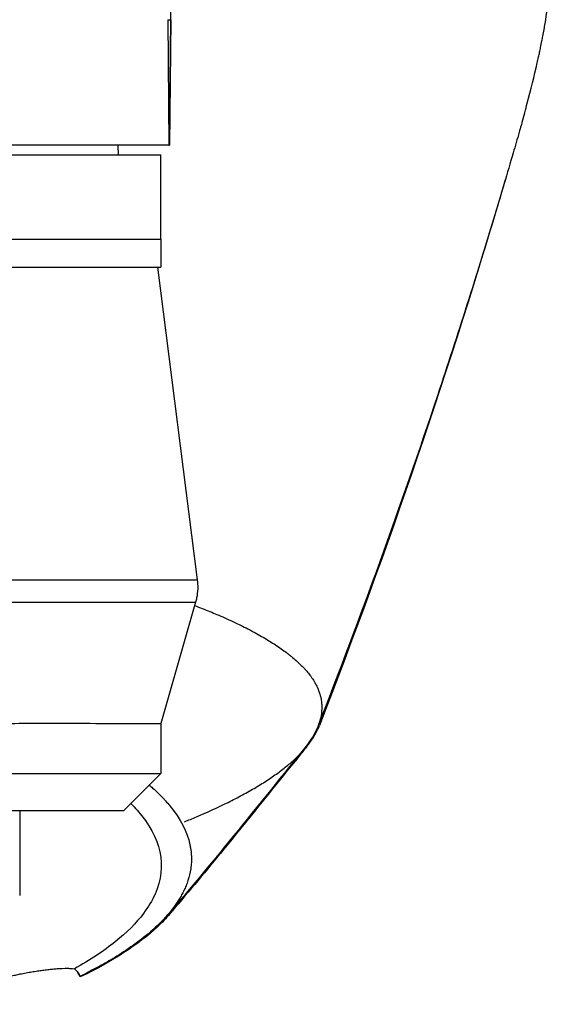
# Model space of a CAD drawing. Header units: millimetres. Extents: x 0 to 4378, y 0 to 2376.
# Tile 147 of 256: x 809 to 837, y 1954 to 2007. Entities that reach past the tile are written whole.
import ezdxf

# ---------------------------------------------------------------- set-up
doc = ezdxf.new("R2010")
doc.units = ezdxf.units.MM
doc.header["$LTSCALE"] = 0.2

# ---------------------------------------------------------------- blocks, each defined once
blk = doc.blocks.new('A$C67cfe5fe')
for p, q in [((39.525, -159.701), (39.133, -123.115)), ((39.372, -159.7), (39.432, -166.4)), ((39.372, -159.7), (39.525, -159.701)), ((39.467, -166.4), (39.525, -159.701)), ((39.525, -159.701), (39.467, -166.4)), ((39.432, -166.4), (0.5, -166.4)), ((36.713, -166.4), (36.721, -166.9)), ((39.432, -166.4), (39.467, -166.4)), ((39.467, -166.4), (39.467, -166.4)), ((-39, -166.9), (39, -166.9)), ((39, -171.4), (39, -166.9)), ((-39, -171.4), (39, -171.4)), ((-39, -171.4), (39, -171.4)), ((39, -171.4), (39, -172.9)), ((-39, -172.9), (39, -172.9)), ((38.817, -172.9), (40.94, -189.566)), ((32.847, -189.566), (32.847, -189.566)), ((40.849, -190.77), (39, -197.241)), ((46.243, -193.907), (46.243, -193.907)), ((39, -197.241), (39, -199.9)), ((-39, -199.9), (39, -199.9)), ((37, -201.9), (39, -199.9)), ((37, -201.9), (-37, -201.9)), ((31.475, -201.9), (31.475, -206.4)), ((42.534, -203.719), (42.534, -203.719))]:
    blk.add_line(p, q)
for points, knots in [([(58.254, -165.167), (58.35, -164.829), (58.444, -164.49), (58.725, -163.435), (58.901, -162.719), (59.088, -161.895), (59.112, -161.789), (59.153, -161.604), (59.172, -161.519), (59.208, -161.35), (59.227, -161.263), (59.27, -161.061), (59.292, -160.949), (59.331, -160.751), (59.347, -160.668), (59.386, -160.463), (59.408, -160.34), (59.447, -160.115), (59.465, -160.013), (59.568, -159.382), (59.64, -158.853), (59.771, -157.636), (59.819, -156.947), (59.867, -155.561), (59.866, -154.863), (59.821, -153.721), (59.793, -153.274), (59.746, -152.726), (59.737, -152.625), (59.709, -152.337), (59.689, -152.151), (59.614, -151.514), (59.549, -151.06), (59.434, -150.365), (59.389, -150.12), (59.326, -149.791), (59.309, -149.706), (59.283, -149.576), (59.274, -149.533), (59.245, -149.392), (59.224, -149.292), (59.17, -149.044), (59.136, -148.889), (59.06, -148.545), (59.018, -148.362), (58.934, -148), (58.891, -147.822), (58.833, -147.582), (58.819, -147.524), (58.768, -147.316), (58.729, -147.161), (58.631, -146.775), (58.573, -146.556), (58.471, -146.172), (58.426, -146.008), (58.336, -145.683), (58.29, -145.518), (58.169, -145.095), (58.094, -144.841), (57.959, -144.395), (57.903, -144.209), (57.801, -143.883), (57.757, -143.743), (57.689, -143.532), (57.666, -143.461), (57.577, -143.187), (57.51, -142.984), (57.134, -141.868), (56.802, -140.957), (56.062, -139.072), (55.648, -138.095), (55.033, -136.747), (54.855, -136.368), (54.585, -135.807), (54.496, -135.625), (54.193, -135.013), (53.972, -134.58), (53.513, -133.707), (53.273, -133.264), (52.491, -131.864), (51.925, -130.912), (50.835, -129.193), (50.322, -128.424), (49.162, -126.769), (48.506, -125.885), (47.267, -124.309), (46.694, -123.614), (44.368, -120.916), (42.463, -118.975), (40.384, -117.136)], [-5.231512, -5.231512, -5.231512, -5.231512, -5.19041, -5.19041, -5.103809, -5.103809, -5.091041, -5.091041, -5.081268, -5.081268, -5.070806, -5.070806, -5.057101, -5.057101, -5.047416, -5.047416, -5.032993, -5.032993, -5.021064, -5.021064, -4.959513, -4.959513, -4.879662, -4.879662, -4.798866, -4.798866, -4.746913, -4.746913, -4.735039, -4.735039, -4.713278, -4.713278, -4.660559, -4.660559, -4.631405, -4.631405, -4.620962, -4.620962, -4.61581, -4.61581, -4.603824, -4.603824, -4.585775, -4.585775, -4.565126, -4.565126, -4.545061, -4.545061, -4.538129, -4.538129, -4.518662, -4.518662, -4.489931, -4.489931, -4.468034, -4.468034, -4.446173, -4.446173, -4.412022, -4.412022, -4.38742, -4.38742, -4.368644, -4.368644, -4.359076, -4.359076, -4.331844, -4.331844, -4.208918, -4.208918, -4.076245, -4.076245, -4.023995, -4.023995, -3.998904, -3.998904, -3.939656, -3.939656, -3.878964, -3.878964, -3.746371, -3.746371, -3.637173, -3.637173, -3.509455, -3.509455, -3.406658, -3.406658, -3.1054, -3.1054, -3.1054, -3.1054]), ([(58.254, -165.167), (58.253, -165.171), (58.251, -165.176), (58.246, -165.194), (58.242, -165.208), (58.227, -165.262), (58.215, -165.302), (58.169, -165.464), (58.134, -165.586), (57.995, -166.071), (57.89, -166.435), (57.467, -167.889), (57.145, -168.975), (55.84, -173.308), (54.818, -176.527), (51.766, -185.699), (49.635, -191.577), (47.394, -197.335)], [0, 0, 0, 0, 0.001443, 0.001443, 0.005773, 0.005773, 0.018764, 0.018764, 0.057734, 0.057734, 0.174646, 0.174646, 0.525395, 0.525395, 1.577897, 1.577897, 3.556056, 3.556056, 3.556056, 3.556056]), ([(10.424, -189.566), (14.454, -189.566), (18.319, -189.566), (21.827, -189.566), (23.818, -189.566), (25.726, -189.566), (27.481, -189.566), (29.236, -189.566), (30.836, -189.566), (32.284, -189.566), (33.732, -189.566), (35.038, -189.566), (36.149, -189.566), (37.259, -189.566), (38.179, -189.566), (38.912, -189.566), (39.644, -189.566), (40.19, -189.566), (40.526, -189.566), (40.802, -189.566), (40.94, -189.566), (40.94, -189.566)], [-1, -1, -1, -1, -0.8874103, -0.8874103, -0.8874103, -0.8234994, -0.8234994, -0.8234994, -0.7595886, -0.7595886, -0.7595886, -0.6956777, -0.6956777, -0.6956777, -0.6317668, -0.6317668, -0.6317668, -0.5678559, -0.5678559, -0.5678559, -0.5152333, -0.5152333, -0.5152333, -0.5152333]), ([(40.94, -189.566), (40.981, -189.888), (40.969, -190.22), (40.889, -190.616), (40.871, -190.693), (40.849, -190.77)], [0, 0, 0, 0, 0.0972186, 0.0972186, 0.1210634, 0.1210634, 0.1210634, 0.1210634]), ([(9.411, -190.77), (13.79, -190.77), (17.992, -190.77), (21.778, -190.77), (23.765, -190.77), (25.669, -190.77), (27.42, -190.77), (29.171, -190.77), (30.768, -190.77), (32.212, -190.77), (33.657, -190.77), (34.96, -190.77), (36.068, -190.77), (37.176, -190.77), (38.094, -190.77), (38.825, -190.77), (39.555, -190.77), (40.1, -190.77), (40.435, -190.77), (40.711, -190.77), (40.849, -190.77), (40.849, -190.77)], [0, 0, 0, 0, 0.1205223, 0.1205223, 0.1205223, 0.1837668, 0.1837668, 0.1837668, 0.2470112, 0.2470112, 0.2470112, 0.3102557, 0.3102557, 0.3102557, 0.3735002, 0.3735002, 0.3735002, 0.4367446, 0.4367446, 0.4367446, 0.4888005, 0.4888005, 0.4888005, 0.4888005]), ([(40.799, -190.945), (40.834, -190.958), (40.87, -190.971), (40.905, -190.985), (41.042, -191.037), (41.177, -191.09), (41.31, -191.142), (41.447, -191.196), (41.587, -191.253), (41.717, -191.306), (41.839, -191.356), (41.951, -191.403), (42.086, -191.461), (42.22, -191.519), (42.377, -191.587), (42.524, -191.653), (42.67, -191.718), (42.806, -191.781), (42.944, -191.846), (43.044, -191.894), (43.143, -191.941), (43.24, -191.988), (43.276, -192.006), (43.312, -192.024), (43.348, -192.042), (43.48, -192.108), (43.609, -192.173), (43.735, -192.239), (43.798, -192.273), (43.86, -192.306), (43.922, -192.339), (43.984, -192.372), (44.044, -192.405), (44.105, -192.439), (44.225, -192.505), (44.342, -192.572), (44.457, -192.639), (44.686, -192.773), (44.903, -192.909), (45.11, -193.045), (45.213, -193.113), (45.313, -193.181), (45.41, -193.25), (45.508, -193.318), (45.602, -193.387), (45.694, -193.456), (45.739, -193.49), (45.784, -193.525), (45.828, -193.559), (45.872, -193.594), (45.916, -193.629), (45.959, -193.663), (46.041, -193.731), (46.121, -193.798), (46.197, -193.866), (46.2, -193.868), (46.202, -193.87), (46.204, -193.872), (46.283, -193.941), (46.358, -194.011), (46.43, -194.081), (46.502, -194.151), (46.57, -194.222), (46.636, -194.292), (46.668, -194.327), (46.7, -194.362), (46.731, -194.397), (46.762, -194.432), (46.792, -194.468), (46.821, -194.503), (46.879, -194.573), (46.934, -194.644), (46.986, -194.714), (47.017, -194.756), (47.046, -194.798), (47.074, -194.84), (47.075, -194.84), (47.076, -194.841), (47.076, -194.842), (47.085, -194.855), (47.104, -194.883), (47.132, -194.927), (47.153, -194.96), (47.178, -195.002), (47.207, -195.052), (47.223, -195.079), (47.24, -195.109), (47.257, -195.141), (47.274, -195.174), (47.293, -195.209), (47.312, -195.248), (47.325, -195.274), (47.338, -195.302), (47.351, -195.331), (47.354, -195.339), (47.358, -195.347), (47.361, -195.355), (47.397, -195.437), (47.425, -195.509), (47.446, -195.57), (47.497, -195.719), (47.514, -195.805), (47.519, -195.826), (47.533, -195.884), (47.544, -195.942), (47.553, -196), (47.564, -196.072), (47.571, -196.143), (47.575, -196.215), (47.577, -196.247), (47.578, -196.279), (47.579, -196.311), (47.58, -196.351), (47.58, -196.39), (47.579, -196.43), (47.577, -196.476), (47.575, -196.521), (47.571, -196.567), (47.565, -196.648), (47.555, -196.89), (47.41, -197.291), (47.408, -197.297), (47.405, -197.304), (47.403, -197.311), (47.299, -197.591), (47.151, -197.87), (46.96, -198.147), (46.891, -198.246), (46.818, -198.344), (46.738, -198.443)], [0.4528284, 0.4528284, 0.4528284, 0.4528284, 0.4548932, 0.4548932, 0.4548932, 0.4629051, 0.4629051, 0.4629051, 0.4712008, 0.4712008, 0.4712008, 0.4789288, 0.4789288, 0.4789288, 0.4866568, 0.4866568, 0.4866568, 0.4943848, 0.4943848, 0.4943848, 0.5, 0.5, 0.5, 0.502414, 0.502414, 0.502414, 0.5112437, 0.5112437, 0.5112437, 0.5156585, 0.5156585, 0.5156585, 0.5200734, 0.5200734, 0.5200734, 0.528903, 0.528903, 0.528903, 0.5465624, 0.5465624, 0.5465624, 0.555392, 0.555392, 0.555392, 0.5642217, 0.5642217, 0.5642217, 0.5686366, 0.5686366, 0.5686366, 0.5730514, 0.5730514, 0.5730514, 0.5816327, 0.5816327, 0.5816327, 0.5818813, 0.5818813, 0.5818813, 0.5907202, 0.5907202, 0.5907202, 0.5995591, 0.5995591, 0.5995591, 0.6039786, 0.6039786, 0.6039786, 0.6083981, 0.6083981, 0.6083981, 0.6172371, 0.6172371, 0.6172371, 0.622449, 0.622449, 0.622449, 0.6229413, 0.6229413, 0.6229413, 0.6298917, 0.6298917, 0.6298917, 0.6351416, 0.6351416, 0.6351416, 0.6379546, 0.6379546, 0.6379546, 0.6408496, 0.6408496, 0.6408496, 0.6428571, 0.6428571, 0.6428571, 0.6433986, 0.6433986, 0.6433986, 0.6491487, 0.6491487, 0.6491487, 0.6632653, 0.6632653, 0.6632653, 0.6704637, 0.6704637, 0.6704637, 0.6793393, 0.6793393, 0.6793393, 0.6833065, 0.6833065, 0.6833065, 0.6882149, 0.6882149, 0.6882149, 0.6938776, 0.6938776, 0.6938776, 0.7239727, 0.7239727, 0.7239727, 0.7244898, 0.7244898, 0.7244898, 0.7589042, 0.7589042, 0.7589042, 0.7711802, 0.7711802, 0.7711802, 0.7711802]), ([(-39, -197.248), (-39, -197.247), (-38.986, -197.244), (-38.919, -197.239), (-38.849, -197.24), (-38.678, -197.235), (-38.592, -197.232), (-38.251, -197.225), (-37.926, -197.222), (-37.177, -197.225), (-36.779, -197.229), (-35.861, -197.238), (-35.34, -197.242), (-33.983, -197.235), (-33.104, -197.221), (-31.556, -197.212), (-30.953, -197.211), (-29.331, -197.216), (-28.271, -197.226), (-25.264, -197.246), (-23.214, -197.228), (-18.536, -197.208), (-15.895, -197.229), (-12.14, -197.241), (-11.129, -197.24), (-8.385, -197.239), (-6.632, -197.24), (-4.355, -197.24), (-3.847, -197.24), (-2.731, -197.24), (-2.124, -197.24), (-0.864, -197.24), (-0.211, -197.241), (0.839, -197.241), (1.235, -197.241), (1.775, -197.24), (1.918, -197.24), (3.42, -197.24), (4.776, -197.233), (10.446, -197.215), (14.618, -197.255), (19.811, -197.224), (21.107, -197.215), (23.152, -197.211), (23.929, -197.213), (26.845, -197.226), (28.809, -197.246), (31.772, -197.223), (32.88, -197.212), (34.836, -197.216), (35.681, -197.231), (37.035, -197.244), (37.565, -197.239), (38.258, -197.239), (38.483, -197.24), (38.816, -197.24), (38.923, -197.239), (38.99, -197.241), (39, -197.241), (39, -197.241)], [-18.187613, -18.187613, -18.187613, -18.187613, -18.013356, -18.013356, -17.752865, -17.752865, -17.569307, -17.569307, -17.129255, -17.129255, -16.762146, -16.762146, -16.387459, -16.387459, -15.882593, -15.882593, -15.586977, -15.586977, -15.126345, -15.126345, -14.357922, -14.357922, -13.491729, -13.491729, -13.178557, -13.178557, -12.649887, -12.649887, -12.498415, -12.498415, -12.318089, -12.318089, -12.124815, -12.124815, -12.007373, -12.007373, -11.964756, -11.964756, -11.555527, -11.555527, -10.242526, -10.242526, -9.787003, -9.787003, -9.494757, -9.494757, -8.658648, -8.658648, -8.069674, -8.069674, -7.481399, -7.481399, -6.943069, -6.943069, -6.570845, -6.570845, -6.198458, -6.198458, -6.048973, -6.048973, -6.048973, -6.048973]), ([(40.258, -202.478), (40.466, -202.394), (40.678, -202.306), (40.891, -202.216), (41.446, -201.979), (42.016, -201.721), (42.582, -201.44), (42.839, -201.313), (43.095, -201.181), (43.348, -201.044), (43.588, -200.915), (43.825, -200.781), (44.058, -200.643), (44.279, -200.512), (44.496, -200.377), (44.708, -200.237), (44.81, -200.17), (44.912, -200.102), (45.011, -200.032), (45.109, -199.965), (45.205, -199.896), (45.299, -199.827), (45.391, -199.759), (45.481, -199.689), (45.57, -199.62), (45.657, -199.551), (45.742, -199.482), (45.826, -199.412), (45.988, -199.275), (46.143, -199.136), (46.289, -198.993), (46.361, -198.924), (46.43, -198.853), (46.497, -198.782), (46.522, -198.755), (46.547, -198.728), (46.572, -198.701), (46.611, -198.658), (46.65, -198.614), (46.687, -198.571), (46.809, -198.43), (46.92, -198.288), (47.019, -198.146), (47.205, -197.879), (47.351, -197.61), (47.455, -197.34)], [0.1501569, 0.1501569, 0.1501569, 0.1501569, 0.1596628, 0.1596628, 0.1596628, 0.1844055, 0.1844055, 0.1844055, 0.1956083, 0.1956083, 0.1956083, 0.2062043, 0.2062043, 0.2062043, 0.2162824, 0.2162824, 0.2162824, 0.2211495, 0.2211495, 0.2211495, 0.2259119, 0.2259119, 0.2259119, 0.230576, 0.230576, 0.230576, 0.2351478, 0.2351478, 0.2351478, 0.2440349, 0.2440349, 0.2440349, 0.2483593, 0.2483593, 0.2483593, 0.25, 0.25, 0.25, 0.2552322, 0.2552322, 0.2552322, 0.2722194, 0.2722194, 0.2722194, 0.3041424, 0.3041424, 0.3041424, 0.3041424]), ([(46.738, -198.443), (44.345, -201.419), (41.221, -205.309), (39.538, -207.238), (39.532, -207.245), (39.455, -207.333), (39.382, -207.416), (39.308, -207.499)], [0, 0, 0, 0, 1.185862, 1.185862, 1.188063, 1.188063, 1.222407, 1.222407, 1.222407, 1.222407]), ([(38.38, -200.52), (38.441, -200.572), (38.501, -200.624), (38.662, -200.768), (38.759, -200.858), (38.9, -200.995), (38.948, -201.042), (39.038, -201.133), (39.08, -201.177), (39.167, -201.269), (39.21, -201.315), (39.329, -201.447), (39.406, -201.537), (40.042, -202.311), (40.401, -203.009), (40.565, -203.777), (40.577, -203.842), (40.597, -203.973), (40.606, -204.036), (40.619, -204.162), (40.623, -204.224), (40.629, -204.346), (40.631, -204.406), (40.63, -204.525), (40.629, -204.584), (40.62, -204.753), (40.609, -204.866), (40.562, -205.192), (40.51, -205.406), (40.413, -205.702), (40.38, -205.793), (40.325, -205.928), (40.307, -205.971), (40.251, -206.098), (40.211, -206.181), (40.129, -206.342), (40.086, -206.419), (39.957, -206.642), (39.863, -206.787), (39.581, -207.184), (39.374, -207.435), (38.965, -207.87), (38.775, -208.055), (38.262, -208.514), (37.92, -208.786), (37.358, -209.188), (37.163, -209.321), (36.857, -209.519), (36.754, -209.585), (36.595, -209.683), (36.541, -209.715), (36.461, -209.764), (36.434, -209.78), (36.393, -209.805), (36.379, -209.813), (36.352, -209.829), (36.338, -209.837), (36.325, -209.845)], [1.3223335, 1.3223335, 1.3223335, 1.3223335, 1.3366146, 1.3366146, 1.3613325, 1.3613325, 1.3729594, 1.3729594, 1.3842218, 1.3842218, 1.395507, 1.395507, 1.4186699, 1.4186699, 1.5960719, 1.5960719, 1.6127521, 1.6127521, 1.6287678, 1.6287678, 1.6441718, 1.6441718, 1.6590032, 1.6590032, 1.6734751, 1.6734751, 1.7021065, 1.7021065, 1.7566377, 1.7566377, 1.781274, 1.781274, 1.7927075, 1.7927075, 1.8146793, 1.8146793, 1.8354545, 1.8354545, 1.8744769, 1.8744769, 1.9428066, 1.9428066, 1.9940846, 1.9940846, 2.0709979, 2.0709979, 2.1094518, 2.1094518, 2.1286661, 2.1286661, 2.1382733, 2.1382733, 2.143077, 2.143077, 2.1454789, 2.1454789, 2.147874, 2.147874, 2.147874, 2.147874]), ([(37.399, -201.501), (37.518, -201.62), (37.631, -201.74), (39.027, -203.319), (39.352, -204.831), (38.536, -206.678), (38.331, -207.022), (37.688, -207.877), (37.186, -208.383), (36.263, -209.124), (35.927, -209.367), (35.198, -209.849), (34.807, -210.086), (34.388, -210.319)], [5.852745, 5.852745, 5.852745, 5.852745, 5.997516, 5.997516, 7.753462, 7.753462, 8.159608, 8.159608, 8.770872, 8.770872, 9.07783, 9.07783, 9.385555, 9.385555, 9.385555, 9.385555]), ([(42.534, -203.719), (42.518, -203.738), (42.478, -203.788), (42.414, -203.863), (42.346, -203.942), (42.275, -204.021), (42.177, -204.129), (42.079, -204.231), (42.009, -204.302), (41.992, -204.319)], [7.8342884, 7.8342884, 7.8342884, 7.8342884, 7.8554386, 7.889102, 7.918277, 7.9429624, 7.9777685, 8.038117, 8.0573188, 8.0573188, 8.0573188, 8.0573188]), ([(39.477, -207.39), (39.279, -207.623), (39.058, -207.853), (37.815, -209.019), (36.433, -209.919), (34.693, -210.753)], [-1.228369, -1.228369, -1.228369, -1.228369, -0.987299, -0.987299, -0.000001, -0.000001, -0.000001, -0.000001]), ([(38.932, -207.898), (38.974, -207.859), (39.013, -207.824), (39.047, -207.791), (39.29, -207.564), (39.531, -207.318), (39.761, -207.053)], [-0.88247529, -0.88247529, -0.88247529, -0.88247529, -0.875, -0.875, -0.875, -0.84257967, -0.84257967, -0.84257967, -0.84257967]), ([(39.845, -206.953), (39.845, -206.954), (39.844, -206.955), (39.843, -206.956), (39.842, -206.957), (39.84, -206.96), (39.838, -206.962), (39.83, -206.971), (39.825, -206.978), (39.802, -207.005), (39.785, -207.026), (39.749, -207.068), (39.731, -207.09), (39.703, -207.123), (39.694, -207.134), (39.68, -207.15), (39.675, -207.156), (39.668, -207.164), (39.666, -207.167), (39.663, -207.17), (39.662, -207.171), (39.662, -207.172), (39.661, -207.172), (39.661, -207.173), (39.661, -207.173), (39.66, -207.174), (39.66, -207.174), (39.659, -207.175), (39.659, -207.175), (39.658, -207.176), (39.658, -207.176), (39.658, -207.176)], [0, 0, 0, 0, 0.00028641, 0.00028641, 0.00060014, 0.00060014, 0.0015413, 0.0015413, 0.00436481, 0.00436481, 0.01283534, 0.01283534, 0.02193035, 0.02193035, 0.02647792, 0.02647792, 0.02875179, 0.02875179, 0.02988877, 0.02988877, 0.03017303, 0.03017303, 0.03027991, 0.03027991, 0.03046338, 0.03046338, 0.03064261, 0.03064261, 0.03106786, 0.03106786, 0.03119694, 0.03119694, 0.03119694, 0.03119694]), ([(36.325, -209.845), (36.072, -209.994), (35.809, -210.142), (35.262, -210.434), (34.978, -210.578), (34.684, -210.721)], [0.000026, 0.000026, 0.000026, 0.000026, 0.1679092, 0.1679092, 0.336286, 0.336286, 0.336286, 0.336286]), ([(27.345, -212.211), (27.342, -212.172), (27.36, -212.126), (27.44, -212.028), (27.497, -211.977), (27.681, -211.846), (27.822, -211.764), (28.162, -211.597), (28.351, -211.514), (28.802, -211.337), (29.064, -211.244), (29.691, -211.042), (30.052, -210.939), (30.791, -210.748), (31.157, -210.665), (31.936, -210.507), (32.334, -210.44), (33.074, -210.339), (33.409, -210.308), (33.984, -210.284), (34.219, -210.292), (34.388, -210.319)], [-1.14528, -1.14528, -1.14528, -1.14528, -1.059047, -1.059047, -0.979891, -0.979891, -0.875786, -0.875786, -0.784614, -0.784614, -0.687046, -0.687046, -0.571812, -0.571812, -0.456499, -0.456499, -0.315176, -0.315176, -0.162073, -0.162073, 0, 0, 0, 0]), ([(34.417, -210.344), (34.256, -210.314), (34.029, -210.303), (33.469, -210.323), (33.141, -210.351), (32.407, -210.446), (32.008, -210.511), (31.225, -210.667), (30.857, -210.749), (30.112, -210.938), (29.746, -211.042), (29.184, -211.22), (28.979, -211.29), (28.79, -211.36)], [-1.1501913, -1.1501913, -1.1501913, -1.1501913, -0.9889999, -0.9889999, -0.8366201, -0.8366201, -0.6937554, -0.6937554, -0.5778555, -0.5778555, -0.4623542, -0.4623542, -0.3890747, -0.3890747, -0.3890747, -0.3890747]), ([(34.388, -210.319), (34.465, -210.383), (34.528, -210.45), (34.626, -210.585), (34.662, -210.653), (34.684, -210.721)], [-0.1192508, -0.1192508, -0.1192508, -0.1192508, -0.0589613, -0.0589613, 0, 0, 0, 0]), ([(34.693, -210.753), (34.675, -210.684), (34.642, -210.615), (34.558, -210.49), (34.512, -210.435), (34.456, -210.38)], [-0.1210449, -0.1210449, -0.1210449, -0.1210449, -0.0602153, -0.0602153, -0.010786, -0.010786, -0.010786, -0.010786]), ([(34.699, -210.714), (34.699, -210.715), (34.699, -210.716), (34.697, -210.729), (34.695, -210.741), (34.693, -210.753)], [-0.01593505, -0.01593505, -0.01593505, -0.01593505, -0.01438409, -0.01438409, -0.00000101, -0.00000101, -0.00000101, -0.00000101])]:
    blk.add_open_spline(points, degree=3, knots=knots)
for points in [[(57.363, -168.233), (54.428, -178.242), (51.087, -187.966), (47.455, -197.34)], [(40.849, -190.77), (40.849, -190.77), (40.849, -190.77), (40.849, -190.77)], [(46.81, -198.424), (46.677, -198.588), (46.545, -198.752), (46.413, -198.916)], [(46.413, -198.916), (45.118, -200.528), (43.829, -202.128), (42.534, -203.719)], [(42.534, -203.719), (41.612, -204.851), (40.701, -205.96), (39.759, -207.05)], [(37.717, -208.93), (38.503, -208.363), (39.152, -207.776), (39.656, -207.178)], [(39.656, -207.178), (39.597, -207.249), (39.537, -207.32), (39.477, -207.39)], [(39.656, -207.178), (39.657, -207.178), (39.657, -207.177), (39.658, -207.176)]]:
    blk.add_open_spline(points, degree=3)

msp = doc.modelspace()

# ---------------------------------------------------------------- block references
msp.add_blockref('A$C67cfe5fe', (777.219, 2166.397))

doc.saveas('drawing.dxf')
